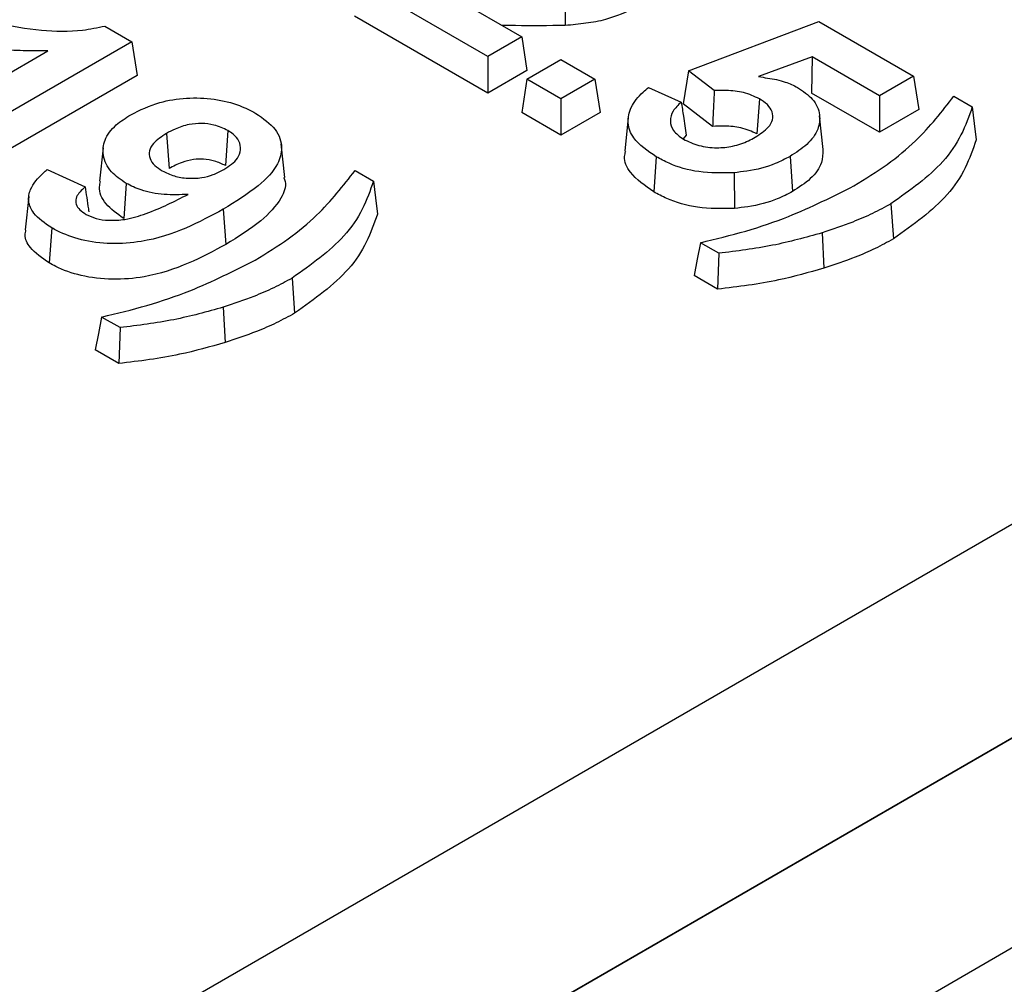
# Model space of a CAD drawing. Header units: inches. Extents: x 0.3 to 33.8, y 0.2 to 21.7.
# Tile 175 of 192: x 30.4211 to 30.4689, y 18.7172 to 18.7641. Entities that reach past the tile are written whole.
import ezdxf

# ---------------------------------------------------------------- set-up
doc = ezdxf.new("R2010")
doc.units = ezdxf.units.IN
doc.header["$MEASUREMENT"] = 0

msp = doc.modelspace()

# ---------------------------------------------------------------- linework, layer by layer
at = {"color": 7, "linetype": 'Continuous', "lineweight": 25}
for p, q in [((30.418155, 18.710023), (30.515369, 18.766144)), ((30.443841, 18.762269), (30.437634, 18.765852)), ((30.447583, 18.765507), (30.447605, 18.763774)), ((30.441722, 18.765404), (30.445497, 18.763225)), ((30.443841, 18.760493), (30.437368, 18.764229)), ((30.425233, 18.763745), (30.42655, 18.762984)), ((30.453592, 18.761576), (30.459936, 18.763974)), ((30.459936, 18.763974), (30.464535, 18.76132)), ((30.445497, 18.763225), (30.443841, 18.762269)), ((30.445497, 18.763225), (30.445745, 18.761592)), ((30.42655, 18.762984), (30.416898, 18.757412)), ((30.42655, 18.762984), (30.426798, 18.761351)), ((30.415242, 18.758368), (30.422468, 18.76254)), ((30.443841, 18.762269), (30.443841, 18.760493)), ((30.459605, 18.762253), (30.456996, 18.761291)), ((30.459605, 18.762253), (30.45958, 18.760491)), ((30.462878, 18.760364), (30.459605, 18.762253)), ((30.445738, 18.761173), (30.447394, 18.762129)), ((30.447394, 18.762129), (30.449051, 18.761173)), ((30.426798, 18.761351), (30.416898, 18.755636)), ((30.445745, 18.761592), (30.443841, 18.760493)), ((30.453592, 18.761576), (30.45334, 18.759968)), ((30.454848, 18.760613), (30.453592, 18.761576)), ((30.464535, 18.76132), (30.462878, 18.760364)), ((30.464535, 18.76132), (30.464782, 18.759687)), ((30.445738, 18.761173), (30.445491, 18.75954)), ((30.447394, 18.760217), (30.445738, 18.761173)), ((30.449051, 18.761173), (30.447394, 18.760217)), ((30.449051, 18.761173), (30.449298, 18.75954)), ((30.451656, 18.760761), (30.453246, 18.760054)), ((30.462878, 18.758588), (30.45958, 18.760491)), ((30.462878, 18.760364), (30.462878, 18.758588)), ((30.466491, 18.760337), (30.467387, 18.75982)), ((30.447394, 18.760217), (30.447394, 18.758441)), ((30.454766, 18.758875), (30.45334, 18.759968)), ((30.457038, 18.760218), (30.456915, 18.758513)), ((30.447394, 18.758441), (30.445491, 18.75954)), ((30.449298, 18.75954), (30.447394, 18.758441)), ((30.450669, 18.759301), (30.450495, 18.757674)), ((30.46014, 18.757759), (30.459965, 18.759386)), ((30.464782, 18.759687), (30.462878, 18.758588)), ((30.428231, 18.758532), (30.428354, 18.756828)), ((30.431211, 18.758674), (30.431087, 18.75697)), ((30.453486, 18.758441), (30.453332, 18.758267)), ((30.433973, 18.756398), (30.433798, 18.758022)), ((30.425152, 18.757832), (30.424977, 18.756205)), ((30.452027, 18.757396), (30.451904, 18.755691)), ((30.458531, 18.757414), (30.458654, 18.75571)), ((30.422435, 18.756782), (30.424272, 18.755932)), ((30.437391, 18.756726), (30.438287, 18.756209)), ((30.455811, 18.756625), (30.455834, 18.754892)), ((30.426273, 18.756103), (30.426149, 18.754399)), ((30.421532, 18.755469), (30.421358, 18.753842)), ((30.427149, 18.704831), (30.515523, 18.755848)), ((30.515523, 18.755848), (30.427149, 18.704831)), ((30.463431, 18.755115), (30.463555, 18.75341)), ((30.430985, 18.754847), (30.431109, 18.753143)), ((30.422648, 18.753946), (30.422524, 18.752242)), ((30.460088, 18.753703), (30.460171, 18.751981)), ((30.455068, 18.75271), (30.454176, 18.753225)), ((30.455009, 18.750968), (30.453867, 18.751627)), ((30.434331, 18.751503), (30.434454, 18.749799)), ((30.430988, 18.750092), (30.431071, 18.74837)), ((30.425968, 18.749099), (30.425076, 18.749614)), ((30.425909, 18.747357), (30.424767, 18.748016)), ((30.515523, 18.745641), (30.43599, 18.699727))]:
    msp.add_line(p, q, dxfattribs=at)
at = {"color": 7, "linetype": 'Continuous', "lineweight": 25, "flags": 128}
for points in [[(30.467387, 18.75982), (30.46748, 18.759021), (30.467574, 18.758221)], [(30.438287, 18.756209), (30.43838, 18.75541), (30.438474, 18.75461)], [(30.454176, 18.753225), (30.454022, 18.752426), (30.453867, 18.751627)], [(30.455068, 18.75271), (30.455039, 18.751839), (30.455009, 18.750968)], [(30.425076, 18.749614), (30.424922, 18.748815), (30.424767, 18.748016)], [(30.425968, 18.749099), (30.425938, 18.748228), (30.425909, 18.747357)]]:
    msp.add_lwpolyline(points, dxfattribs=at)
at = {"color": 7, "linetype": 'Continuous', "lineweight": 25}
for points, knots in [([(30.451047, 18.764653), (30.450575, 18.764431), (30.449841, 18.764087), (30.448608, 18.763866), (30.447942, 18.763805), (30.447605, 18.763774)], [0, 0, 0, 0, 0.4709067, 0.7323924, 1, 1, 1, 1]), ([(30.419982, 18.763889), (30.420693, 18.763753), (30.422037, 18.763497), (30.423886, 18.763465), (30.424874, 18.76367), (30.425233, 18.763745)], [0, 0, 0, 0, 0.417234, 0.788319, 1, 1, 1, 1]), ([(30.447605, 18.763774), (30.446797, 18.763763), (30.445773, 18.76375), (30.44475, 18.763775), (30.444534, 18.76378)], [0, 0, 0, 0, 0.789244, 1, 1, 1, 1]), ([(30.422468, 18.76254), (30.422066, 18.762536), (30.421262, 18.76253), (30.419859, 18.762629), (30.418912, 18.762826), (30.418345, 18.762944)], [0, 0, 0, 0, 0.28591, 0.572569, 1, 1, 1, 1]), ([(30.456996, 18.761291), (30.457144, 18.761268), (30.457441, 18.761223), (30.457883, 18.76115), (30.458393, 18.761012), (30.458702, 18.76086), (30.458895, 18.760766)], [0, 0, 0, 0, 0.215425, 0.431007, 0.647069, 1, 1, 1, 1]), ([(30.452027, 18.757396), (30.451609, 18.757684), (30.450905, 18.758169), (30.450592, 18.759049), (30.450758, 18.759827), (30.451203, 18.760394), (30.451565, 18.760687), (30.451656, 18.760761)], [0, 0, 0, 0, 0.299707, 0.504023, 0.707928, 0.926973, 1, 1, 1, 1]), ([(30.458895, 18.760766), (30.459159, 18.760585), (30.459725, 18.7602), (30.460022, 18.759463), (30.459926, 18.758696), (30.459422, 18.757988), (30.458821, 18.757601), (30.458531, 18.757414)], [0, 0, 0, 0, 0.187588, 0.401002, 0.585044, 0.799746, 1, 1, 1, 1]), ([(30.426491, 18.75944), (30.426938, 18.759662), (30.427729, 18.760054), (30.429195, 18.760285), (30.430557, 18.760236), (30.431725, 18.759947), (30.432316, 18.75964), (30.432573, 18.759507)], [0, 0, 0, 0, 0.256328, 0.453826, 0.651362, 0.848324, 1, 1, 1, 1]), ([(30.454848, 18.760613), (30.454834, 18.760323), (30.454806, 18.759744), (30.454779, 18.759165), (30.454766, 18.758875)], [0, 0, 0, 0, 0.5, 1, 1, 1, 1]), ([(30.457038, 18.760218), (30.456793, 18.760329), (30.456322, 18.760543), (30.455523, 18.760631), (30.455044, 18.760618), (30.454848, 18.760613)], [0, 0, 0, 0, 0.390342, 0.7501297, 1, 1, 1, 1]), ([(30.461638, 18.755991), (30.46219, 18.756329), (30.463294, 18.757005), (30.465009, 18.75844), (30.465916, 18.759601), (30.466491, 18.760337)], [0, 0, 0, 0, 0.267519, 0.535356, 1, 1, 1, 1]), ([(30.453246, 18.760054), (30.453094, 18.759911), (30.452794, 18.75963), (30.452674, 18.759139), (30.452812, 18.758644), (30.453168, 18.758384), (30.453349, 18.758252)], [0, 0, 0, 0, 0.255113, 0.500376, 0.746028, 1, 1, 1, 1]), ([(30.453246, 18.760054), (30.45328, 18.759825), (30.45336, 18.759288), (30.45344, 18.75875), (30.453486, 18.758441)], [0, 0, 0, 0, 0.425199, 1, 1, 1, 1]), ([(30.456832, 18.758346), (30.45707, 18.7585), (30.457455, 18.758751), (30.457721, 18.759196), (30.457693, 18.759581), (30.457464, 18.75994), (30.457179, 18.760126), (30.457038, 18.760218)], [0, 0, 0, 0, 0.2899092, 0.4699128, 0.6509418, 0.8268366, 1, 1, 1, 1]), ([(30.467387, 18.75982), (30.467225, 18.759365), (30.466903, 18.758454), (30.465792, 18.756788), (30.464355, 18.755769), (30.463431, 18.755115)], [0, 0, 0, 0, 0.26283, 0.5259, 1, 1, 1, 1]), ([(30.426273, 18.756103), (30.426009, 18.756282), (30.425427, 18.756677), (30.425097, 18.757439), (30.425174, 18.758236), (30.425682, 18.758923), (30.426241, 18.759281), (30.426491, 18.75944)], [0, 0, 0, 0, 0.188517, 0.413904, 0.612235, 0.826693, 1, 1, 1, 1]), ([(30.432573, 18.759507), (30.432927, 18.75926), (30.433623, 18.758774), (30.433891, 18.757872), (30.43365, 18.756908), (30.432645, 18.755873), (30.431579, 18.755214), (30.430985, 18.754847)], [0, 0, 0, 0, 0.177117, 0.3488287, 0.4938362, 0.718491, 1, 1, 1, 1]), ([(30.431211, 18.758674), (30.430995, 18.758776), (30.43062, 18.758953), (30.429934, 18.759037), (30.429261, 18.758979), (30.428691, 18.758781), (30.428366, 18.758605), (30.428231, 18.758532)], [0, 0, 0, 0, 0.243961, 0.423465, 0.604106, 0.835992, 1, 1, 1, 1]), ([(30.456915, 18.758513), (30.456667, 18.758623), (30.456208, 18.758827), (30.455424, 18.7589), (30.454965, 18.758882), (30.454766, 18.758875)], [0, 0, 0, 0, 0.400642, 0.740167, 1, 1, 1, 1]), ([(30.428231, 18.758532), (30.427991, 18.758377), (30.427607, 18.758129), (30.427359, 18.75769), (30.427397, 18.757316), (30.427622, 18.756975), (30.427891, 18.756798), (30.42802, 18.756714)], [0, 0, 0, 0, 0.300506, 0.479187, 0.658322, 0.837246, 1, 1, 1, 1]), ([(30.431012, 18.756775), (30.431267, 18.756947), (30.431684, 18.757228), (30.431868, 18.757737), (30.431785, 18.758148), (30.431534, 18.758468), (30.431299, 18.758618), (30.431211, 18.758674)], [0, 0, 0, 0, 0.31426, 0.514685, 0.714486, 0.893502, 1, 1, 1, 1]), ([(30.453349, 18.758252), (30.453588, 18.758138), (30.454059, 18.757912), (30.454939, 18.757806), (30.455794, 18.757892), (30.456403, 18.758112), (30.456725, 18.758288), (30.456832, 18.758346)], [0, 0, 0, 0, 0.235247, 0.463247, 0.660528, 0.887455, 1, 1, 1, 1]), ([(30.467574, 18.758221), (30.467417, 18.757766), (30.467102, 18.756854), (30.465991, 18.755147), (30.464517, 18.754096), (30.463555, 18.75341)], [0, 0, 0, 0, 0.257251, 0.514785, 1, 1, 1, 1]), ([(30.451904, 18.755691), (30.451479, 18.755991), (30.450763, 18.756495), (30.450427, 18.75724), (30.450519, 18.757586), (30.450542, 18.75767)], [0, 0, 0, 0, 0.524814, 0.883385, 1, 1, 1, 1]), ([(30.455811, 18.756625), (30.455231, 18.756613), (30.454109, 18.756589), (30.452825, 18.75697), (30.45223, 18.757288), (30.452027, 18.757396)], [0, 0, 0, 0, 0.413476, 0.800059, 1, 1, 1, 1]), ([(30.458531, 18.757414), (30.458299, 18.757293), (30.457689, 18.756976), (30.456725, 18.75672), (30.456018, 18.756647), (30.455811, 18.756625)], [0, 0, 0, 0, 0.3026052, 0.7958113, 1, 1, 1, 1]), ([(30.460124, 18.757759), (30.460122, 18.757542), (30.460117, 18.757044), (30.459589, 18.756318), (30.458961, 18.755909), (30.458654, 18.75571)], [0, 0, 0, 0, 0.284071, 0.650234, 1, 1, 1, 1]), ([(30.431087, 18.75697), (30.43092, 18.757051), (30.430609, 18.757204), (30.430051, 18.75729), (30.429493, 18.757278), (30.428905, 18.757119), (30.428554, 18.756933), (30.428354, 18.756828)], [0, 0, 0, 0, 0.208488, 0.389668, 0.542245, 0.739514, 1, 1, 1, 1]), ([(30.422648, 18.753946), (30.422315, 18.754172), (30.42176, 18.75455), (30.421475, 18.755232), (30.421596, 18.755914), (30.422016, 18.756426), (30.422365, 18.756722), (30.422435, 18.756782)], [0, 0, 0, 0, 0.280761, 0.468316, 0.655795, 0.93018, 1, 1, 1, 1]), ([(30.42802, 18.756714), (30.428208, 18.756622), (30.42857, 18.756446), (30.429258, 18.756335), (30.429923, 18.75636), (30.430527, 18.756522), (30.430845, 18.756688), (30.431012, 18.756775)], [0, 0, 0, 0, 0.216949, 0.417981, 0.619769, 0.799711, 1, 1, 1, 1]), ([(30.432537, 18.75238), (30.43309, 18.752718), (30.434194, 18.753394), (30.435909, 18.754829), (30.436815, 18.75599), (30.437391, 18.756726)], [0, 0, 0, 0, 0.267519, 0.535356, 1, 1, 1, 1]), ([(30.424272, 18.755932), (30.4241, 18.755776), (30.423838, 18.755538), (30.423797, 18.755159), (30.423932, 18.75488), (30.424153, 18.754705), (30.424291, 18.754618), (30.424319, 18.754601)], [0, 0, 0, 0, 0.371122, 0.5648523, 0.758598, 0.9517813, 1, 1, 1, 1]), ([(30.424272, 18.755932), (30.424298, 18.75576), (30.42435, 18.755405), (30.42441, 18.755005), (30.424444, 18.754776), (30.424451, 18.754731)], [0, 0, 0, 0, 0.430064, 0.887387, 1, 1, 1, 1]), ([(30.426149, 18.754399), (30.425831, 18.754627), (30.425208, 18.755075), (30.42491, 18.75575), (30.425004, 18.756115), (30.425027, 18.756202)], [0, 0, 0, 0, 0.442408, 0.866837, 1, 1, 1, 1]), ([(30.429274, 18.75557), (30.428887, 18.755556), (30.428104, 18.755528), (30.42703, 18.755722), (30.426502, 18.755988), (30.426273, 18.756103)], [0, 0, 0, 0, 0.357373, 0.721779, 1, 1, 1, 1]), ([(30.433921, 18.756392), (30.433947, 18.756327), (30.434078, 18.755998), (30.433774, 18.755235), (30.432806, 18.754183), (30.43171, 18.753511), (30.431109, 18.753143)], [0, 0, 0, 0, 0.053173, 0.26838, 0.598152, 1, 1, 1, 1]), ([(30.438287, 18.756209), (30.438125, 18.755754), (30.437802, 18.754843), (30.436692, 18.753177), (30.435255, 18.752158), (30.434331, 18.751503)], [0, 0, 0, 0, 0.26283, 0.5259, 1, 1, 1, 1]), ([(30.454176, 18.753225), (30.454918, 18.753403), (30.456404, 18.753761), (30.458972, 18.754642), (30.460608, 18.75547), (30.461638, 18.755991)], [0, 0, 0, 0, 0.270121, 0.540764, 1, 1, 1, 1]), ([(30.424319, 18.754601), (30.424477, 18.754526), (30.424795, 18.754376), (30.425472, 18.754291), (30.426333, 18.754341), (30.427296, 18.754645), (30.428294, 18.755073), (30.428947, 18.755404), (30.429274, 18.75557)], [0, 0, 0, 0, 0.105104, 0.211769, 0.350622, 0.547867, 0.773022, 1, 1, 1, 1]), ([(30.455834, 18.754892), (30.455225, 18.75488), (30.454053, 18.754856), (30.452723, 18.755254), (30.45211, 18.755581), (30.451904, 18.755691)], [0, 0, 0, 0, 0.418108, 0.804597, 1, 1, 1, 1]), ([(30.458654, 18.75571), (30.458413, 18.755584), (30.45778, 18.755255), (30.45678, 18.75499), (30.456048, 18.754914), (30.455834, 18.754892)], [0, 0, 0, 0, 0.303593, 0.796476, 1, 1, 1, 1]), ([(30.463431, 18.755115), (30.463139, 18.754955), (30.462553, 18.754637), (30.46144, 18.754159), (30.46059, 18.753872), (30.460088, 18.753703)], [0, 0, 0, 0, 0.29012, 0.580356, 1, 1, 1, 1]), ([(30.430985, 18.754847), (30.430399, 18.75453), (30.429221, 18.753892), (30.427345, 18.75327), (30.42553, 18.753137), (30.424085, 18.753319), (30.423159, 18.753663), (30.422736, 18.753897), (30.422648, 18.753946)], [0, 0, 0, 0, 0.252404, 0.507197, 0.661541, 0.816068, 0.961604, 1, 1, 1, 1]), ([(30.438474, 18.75461), (30.438317, 18.754155), (30.438002, 18.753243), (30.436891, 18.751536), (30.435417, 18.750485), (30.434454, 18.749799)], [0, 0, 0, 0, 0.257251, 0.514785, 1, 1, 1, 1]), ([(30.422524, 18.752242), (30.422183, 18.752479), (30.421611, 18.752877), (30.421312, 18.753474), (30.421379, 18.75376), (30.421398, 18.75384)], [0, 0, 0, 0, 0.516645, 0.864351, 1, 1, 1, 1]), ([(30.460088, 18.753703), (30.459296, 18.753482), (30.457691, 18.753035), (30.455949, 18.752819), (30.455068, 18.75271)], [0, 0, 0, 0, 0.4938462, 1, 1, 1, 1]), ([(30.431109, 18.753143), (30.430522, 18.752825), (30.429344, 18.752187), (30.427457, 18.751555), (30.425599, 18.751398), (30.424078, 18.751576), (30.423084, 18.751933), (30.422628, 18.752184), (30.422524, 18.752242)], [0, 0, 0, 0, 0.245359, 0.492853, 0.65026, 0.807877, 0.956, 1, 1, 1, 1]), ([(30.463555, 18.75341), (30.463262, 18.753251), (30.462677, 18.752932), (30.461551, 18.752447), (30.460688, 18.752155), (30.460171, 18.751981)], [0, 0, 0, 0, 0.286664, 0.573444, 1, 1, 1, 1]), ([(30.425076, 18.749614), (30.425818, 18.749792), (30.427304, 18.75015), (30.429872, 18.751031), (30.431508, 18.751859), (30.432537, 18.75238)], [0, 0, 0, 0, 0.270121, 0.540764, 1, 1, 1, 1]), ([(30.460171, 18.751981), (30.459446, 18.751778), (30.458262, 18.751447), (30.45651, 18.751144), (30.455511, 18.751027), (30.455009, 18.750968)], [0, 0, 0, 0, 0.441205, 0.719628, 1, 1, 1, 1]), ([(30.434331, 18.751503), (30.434038, 18.751344), (30.433453, 18.751026), (30.432339, 18.750548), (30.43149, 18.750261), (30.430988, 18.750092)], [0, 0, 0, 0, 0.29012, 0.580356, 1, 1, 1, 1]), ([(30.430988, 18.750092), (30.430196, 18.749871), (30.428591, 18.749424), (30.426849, 18.749208), (30.425968, 18.749099)], [0, 0, 0, 0, 0.493846, 1, 1, 1, 1]), ([(30.434454, 18.749799), (30.434162, 18.74964), (30.433577, 18.749321), (30.432451, 18.748836), (30.431588, 18.748544), (30.431071, 18.74837)], [0, 0, 0, 0, 0.286664, 0.573444, 1, 1, 1, 1]), ([(30.431071, 18.74837), (30.430345, 18.748167), (30.429162, 18.747836), (30.427409, 18.747533), (30.42641, 18.747416), (30.425909, 18.747357)], [0, 0, 0, 0, 0.441205, 0.719628, 1, 1, 1, 1])]:
    msp.add_open_spline(points, degree=3, knots=knots, dxfattribs=at)

doc.saveas('drawing.dxf')
